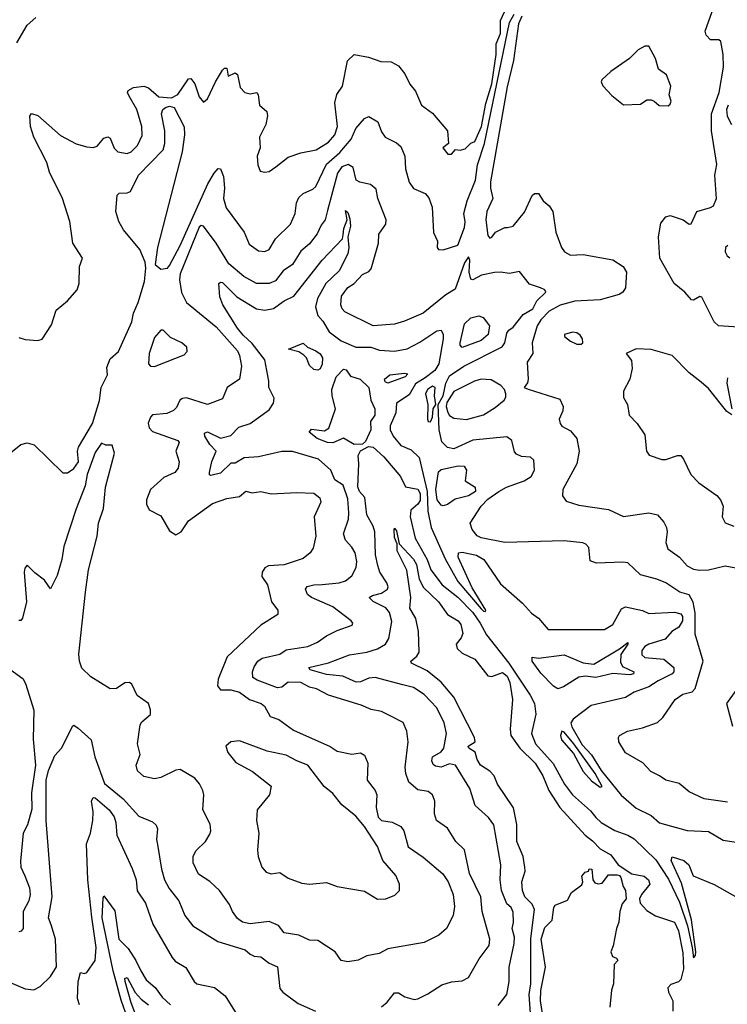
# Model space of a CAD drawing. Extents: x 1552033 to 1694788, y 811965 to 917215.
# Tile 168 of 256: x 1633279 to 1636614, y 833878 to 838518. Entities that reach past the tile are written whole.
import ezdxf

# ---------------------------------------------------------------- set-up
doc = ezdxf.new("R2010")
doc.units = 0

msp = doc.modelspace()

# ---------------------------------------------------------------- linework, layer by layer
at = {"layer": '0CON20XD'}
for points in [[(1636763.6, 837063.6), (1636573.3, 837075), (1636551.8, 837095), (1636495, 837210), (1636485, 837213.8), (1636455, 837196.7), (1636445, 837198.8), (1636414.5, 837234.5), (1636364.6, 837274.6), (1636297.1, 837395), (1636290.4, 837495), (1636300.5, 837559.5), (1636325, 837589.2), (1636345, 837595.5), (1636406.7, 837575), (1636435, 837554), (1636444.1, 837555.9), (1636471.2, 837615), (1636535, 837633.8), (1636548.8, 837641.2), (1636562.9, 837675), (1636555.8, 837785), (1636565.3, 837835.2), (1636540, 837995), (1636539.4, 838075), (1636576.5, 838175), (1636595.7, 838295), (1636595.6, 838355), (1636584.2, 838415), (1636575, 838424.2), (1636535, 838423.1), (1636514.8, 838444.8), (1636510, 838465), (1636558.3, 838601.7)], [(1633235, 836476.7), (1633285, 836516), (1633315, 836524), (1633346.7, 836515), (1633482.1, 836382.1), (1633505, 836382.5), (1633535, 836403.3), (1633556.1, 836435), (1633552.1, 836485), (1633556.5, 836503.5), (1633622.5, 836615), (1633655, 836723.3), (1633663.1, 836785), (1633692.7, 836845), (1633690.2, 836879.8), (1633705, 836920), (1633745, 836954.6), (1633807.4, 837095), (1633815.2, 837135), (1633837.2, 837185), (1633867.5, 837285), (1633873, 837347), (1633870.6, 837375), (1633845.8, 837435), (1633767.7, 837527.7), (1633747.1, 837567), (1633732.5, 837615), (1633738, 837692), (1633748.4, 837701.6), (1633785, 837702.2), (1633800.9, 837709.1), (1633839.4, 837785), (1633955.2, 837905), (1633963.1, 837935), (1633962.9, 837995), (1633947.5, 838075), (1633954.4, 838095), (1633966.9, 838105), (1633985, 838111.4), (1634007.9, 838105), (1634054.1, 838014.1), (1634056.5, 837976.5), (1634044.9, 837895), (1633929.3, 837445), (1633917.5, 837365), (1633945, 837342.5), (1633975, 837347.5), (1633985, 837360), (1634035.6, 837455), (1634165.4, 837745), (1634195, 837795.8), (1634215, 837816.7), (1634226.1, 837815), (1634239.7, 837779.7), (1634245.2, 837725), (1634240.4, 837675), (1634251.9, 837631.9), (1634336.8, 837516.8), (1634361.2, 837461.2), (1634405, 837429.4), (1634435, 837425.6), (1634455, 837435.6), (1634484.3, 837485.7), (1634555.6, 837555), (1634578.3, 837605), (1634583.9, 837655), (1634595, 837680), (1634615, 837699.5), (1634660.7, 837719.3), (1634675, 837731.5), (1634725, 837838.1), (1634788, 837892), (1634841.3, 837955), (1634862.9, 838005), (1634905, 838052.9), (1634925, 838061.9), (1634967.3, 838037.3), (1634985, 837990), (1635001.2, 837965), (1635055, 837937.9), (1635075, 837920.5), (1635094.7, 837875), (1635098.3, 837815), (1635115, 837753.3), (1635135, 837723.1), (1635190, 837700), (1635208.1, 837678.1), (1635222.9, 837635), (1635229.5, 837515), (1635248.1, 837475), (1635246.7, 837445), (1635253.3, 837435), (1635275, 837434), (1635344.7, 837455.3), (1635375, 837539.4), (1635379.2, 837565), (1635373.3, 837605), (1635389, 837665), (1635427.1, 837762.9), (1635437.5, 837835), (1635469.4, 837935), (1635588.4, 838505), (1635609.6, 838545)], [(1633265, 838410), (1633315, 838493.3), (1633355, 838528)], [(1633385, 837012.5), (1633429.1, 837080.9), (1633450.3, 837149.7), (1633505, 837193.3), (1633550, 837245), (1633558.8, 837275), (1633560.8, 837355), (1633575.6, 837395), (1633529.4, 837465), (1633515, 837567.5), (1633480.6, 837675), (1633419.8, 837799.8), (1633407.1, 837845), (1633345.8, 837965), (1633330, 838015), (1633326.8, 838063.2), (1633335, 838076), (1633365, 838067.5), (1633472.1, 837972.1), (1633545, 837934.1), (1633595, 837919.2), (1633625, 837916.4), (1633645, 837922.5), (1633675, 837960), (1633695, 837965.8), (1633705, 837960), (1633723.7, 837913.7), (1633741.4, 837895), (1633785, 837888.4), (1633805, 837895.4), (1633834.6, 837925), (1633857.1, 837972.9), (1633854.7, 838015), (1633831.6, 838095), (1633795, 838157.5), (1633787.5, 838175), (1633789.6, 838185), (1633815, 838198.9), (1633865, 838204.7), (1633886.7, 838196.7), (1633935, 838154.2), (1633995, 838150.6), (1634025, 838165.4), (1634075, 838239.5), (1634085, 838241.1), (1634105, 838215.7), (1634125.4, 838155.4), (1634145, 838130), (1634165, 838146), (1634201.4, 838225), (1634235, 838280), (1634245, 838290), (1634255, 838290), (1634261.7, 838251.7), (1634295, 838267.5), (1634305, 838260), (1634318.3, 838198.3), (1634340, 838175), (1634365, 838168.8), (1634397.5, 838175), (1634403.8, 838163.8), (1634408.8, 838115), (1634444, 838085), (1634446.5, 838065), (1634438.6, 838025), (1634410, 837965), (1634412.5, 837915), (1634398.8, 837875), (1634401.2, 837835), (1634412.5, 837805), (1634435, 837800), (1634455, 837803.3), (1634486, 837825), (1634545, 837870), (1634605, 837890.6), (1634676.2, 837905), (1634735, 837941.5), (1634764.6, 837975), (1634777.8, 838015), (1634764, 838126), (1634774.6, 838165.4), (1634800, 838205), (1634824.3, 838325), (1634855, 838354.2), (1634922.6, 838342.6), (1634981.9, 838321.9), (1635029.7, 838319.7), (1635065, 838301.2), (1635095, 838263.8), (1635118.6, 838215), (1635145, 838181.2), (1635172.5, 838115), (1635225, 838078), (1635296, 837995), (1635300, 837935), (1635273.3, 837915), (1635297.5, 837885), (1635315, 837884), (1635333.6, 837906.4), (1635355, 837904), (1635379.5, 837910.5), (1635405, 837936.7), (1635425, 837943.8), (1635455.9, 838015), (1635477, 838123), (1635505, 838215.5), (1635525.1, 838355.1), (1635525.2, 838405), (1635545, 838453.1), (1635545.2, 838515), (1635564.5, 838555)], [(1635646.6, 838535), (1635630.8, 838499.2), (1635606.1, 838326.1), (1635577.3, 838202.7), (1635498.4, 837755), (1635497.6, 837725), (1635508.9, 837675), (1635480.7, 837615), (1635477, 837575), (1635485, 837501.2), (1635495, 837489.4), (1635505, 837493.1), (1635522.4, 837517.6), (1635565, 837539.2), (1635578.8, 837538.8), (1635605.8, 837545), (1635659, 837611), (1635695, 837689.2), (1635705, 837700), (1635725, 837700), (1635746.2, 837665), (1635775, 837641.4), (1635791.3, 837615), (1635806.5, 837516.5), (1635833.3, 837445), (1635847.5, 837425), (1635875, 837408.9), (1635935, 837411.4), (1636075, 837386), (1636123.8, 837355), (1636138.8, 837328.8), (1636134, 837255), (1636122, 837235), (1636105, 837222.9), (1636015, 837198.9), (1635895, 837191.8), (1635827.2, 837172.8), (1635774.8, 837145.2), (1635735, 837104.1), (1635717.8, 837075), (1635694.8, 836995), (1635698.2, 836945), (1635670.7, 836905), (1635675.7, 836824.3), (1635672.5, 836807.5), (1635657.5, 836785), (1635675, 836776.7), (1635825, 836730), (1635840, 836695), (1635839.4, 836675), (1635822.5, 836635), (1635826, 836615), (1635835, 836602), (1635875, 836580.8), (1635905.8, 836545), (1635916, 836485), (1635905.7, 836425), (1635838.6, 836305), (1635837.5, 836275), (1635855, 836250), (1635915, 836230.5), (1636055, 836210.6), (1636125, 836177.1), (1636245, 836194.3), (1636285.4, 836185.4), (1636315, 836150), (1636327.3, 836125), (1636330.8, 836105), (1636325.4, 836054.6), (1636333.5, 836025), (1636388.5, 835985), (1636425, 835944.6), (1636455, 835928.5), (1636483.6, 835923.6), (1636525, 835925.8), (1636605, 835944.3), (1636654.4, 835934.4)], [(1636335, 838112), (1636345, 838120), (1636349.2, 838135), (1636340, 838165), (1636348.1, 838205), (1636328.3, 838258.3), (1636290, 838285), (1636276.2, 838335), (1636245, 838393.3), (1636225, 838393.8), (1636194.2, 838375.8), (1636153.9, 838336.1), (1636065, 838273.8), (1636022.5, 838235), (1636020, 838225), (1636027, 838207), (1636070.5, 838160.5), (1636125, 838117.5), (1636205, 838120), (1636235, 838140), (1636255, 838140), (1636270, 838135), (1636293.3, 838113.3), (1636335, 838112)], [(1636618.6, 838115), (1636611.2, 838095), (1636613.6, 838063.6), (1636634.2, 838025)], [(1636615, 834831.1), (1636505, 834846.9), (1636435, 834878.9), (1636388, 834918), (1636325, 834934.5), (1636294.6, 834954.6), (1636253.8, 834975), (1636215.5, 835015.5), (1636135, 835063.8), (1636102.5, 835115), (1636100.8, 835135), (1636106.2, 835145), (1636144.5, 835165.5), (1636215, 835180.5), (1636285, 835206.4), (1636310.9, 835229.1), (1636368.1, 835315), (1636405, 835340), (1636449.4, 835350.6), (1636463.2, 835366.8), (1636500.5, 835495), (1636462.7, 835622.7), (1636463.6, 835723.6), (1636453, 835773), (1636435, 835807.8), (1636390, 835820), (1636325, 835863.8), (1636282.4, 835882.4), (1636205, 835901.8), (1636145, 835958.2), (1636122.5, 835962.5), (1635997.5, 835957.5), (1635968.6, 835968.6), (1635961, 836031), (1635947.4, 836047.4), (1635932.7, 836052.7), (1635845, 836063), (1635565, 836054.9), (1635455, 836076.4), (1635435, 836085.6), (1635412.5, 836115), (1635402.5, 836145), (1635454.7, 836225), (1635485, 836258.6), (1635537.5, 836295), (1635573.8, 836315), (1635657.3, 836345), (1635689.6, 836365), (1635705.4, 836395), (1635702.1, 836442.1), (1635686, 836456), (1635645, 836460.4), (1635620.4, 836470.4), (1635612.1, 836482.1), (1635598.5, 836535), (1635575, 836552.7), (1635415, 836536.1), (1635325, 836496.5), (1635295, 836502.3), (1635268.3, 836528.3), (1635256.1, 836585), (1635252.1, 836705), (1635275.2, 836745), (1635288.2, 836805), (1635305, 836840), (1635373.2, 836885), (1635553.3, 836976.7), (1635565.9, 836995), (1635575, 837040.6), (1635585, 837055.7), (1635605, 837070), (1635651.7, 837128.3), (1635697.1, 837155), (1635717.2, 837192.8), (1635759.2, 837235), (1635753.8, 837245), (1635733.8, 837255), (1635681.5, 837271.5), (1635635, 837331.2), (1635587.3, 837322.7), (1635545, 837329.2), (1635516.7, 837326.7), (1635456.2, 837313.8), (1635415, 837292.5), (1635405.4, 837295.4), (1635398.3, 837328.3), (1635400.9, 837385), (1635395, 837400.8), (1635375, 837372.5), (1635331.8, 837248.2), (1635288.3, 837221.7), (1635180.8, 837135), (1635092.6, 837097.4), (1635045, 837083.8), (1634945.2, 837075.2), (1634811.5, 837141.5), (1634798.9, 837155), (1634792, 837175), (1634795.4, 837215), (1634825, 837256.2), (1634855, 837275.5), (1634895, 837317.5), (1634925, 837331.9), (1634935, 837344), (1634970.4, 837465), (1634971.8, 837508.2), (1635004.2, 837555), (1635006.2, 837575), (1634966.7, 837675), (1634960, 837720), (1634932, 837742), (1634882.7, 837752.7), (1634865, 837762.7), (1634851.4, 837821.4), (1634826.7, 837836.7), (1634797.4, 837825), (1634776.9, 837795), (1634730.3, 837619.7), (1634719.3, 837575), (1634699.6, 837550.4), (1634681, 837509), (1634645, 837461.9), (1634605, 837428.2), (1634565, 837364.1), (1634521.3, 837335), (1634485, 837287.1), (1634455, 837274.7), (1634395, 837274.7), (1634335, 837307.8), (1634265, 837368.2), (1634204.7, 837465), (1634145, 837545.4), (1634135, 837548.4), (1634125, 837541.2), (1634035, 837320), (1634031.8, 837291.8), (1634042.2, 837232.2), (1634065.2, 837185.2), (1634205, 837071.1), (1634305, 836958.2), (1634315.6, 836935.6), (1634325.3, 836885), (1634315.4, 836825), (1634257.5, 836785), (1634235, 836732), (1634165, 836704.4), (1634065.6, 836735.6), (1634046.6, 836733.4), (1634033.9, 836725), (1634018.8, 836691.2), (1634004, 836676), (1633972.4, 836662.4), (1633905, 836655.9), (1633895, 836645.4), (1633885, 836617.5), (1633889, 836595), (1633905, 836577.7), (1634025, 836535.6), (1634030.8, 836525), (1634014.4, 836485), (1634030, 836435), (1634025.5, 836405), (1634010, 836385), (1633958.7, 836361.3), (1633895, 836304.5), (1633876.8, 836255), (1633877.1, 836235), (1633888.7, 836208.7), (1633945, 836180.8), (1633985, 836109.2), (1634015, 836091.1), (1634040, 836105), (1634075, 836156.1), (1634188.3, 836238.3), (1634255, 836261.6), (1634315, 836270.8), (1634345, 836297.1), (1634375, 836289.2), (1634415, 836294.2), (1634465, 836284.3), (1634585, 836290), (1634665, 836287.1), (1634694.2, 836265), (1634698.6, 836245), (1634666.7, 836175), (1634674.5, 836085), (1634662.1, 836027.9), (1634648, 836005), (1634615, 835979.4), (1634525, 835949.7), (1634452.5, 835945), (1634434.8, 835935.2), (1634421.8, 835915), (1634420.9, 835895), (1634446.4, 835855), (1634466.2, 835775), (1634496, 835735), (1634496.2, 835715), (1634415, 835664.3), (1634256.9, 835515), (1634215, 835410.8), (1634211.2, 835378.8), (1634225, 835360.5), (1634275, 835360), (1634315, 835348.8), (1634361.9, 835315), (1634416.9, 835295), (1634432.9, 835282.9), (1634460, 835235), (1634499.8, 835219.8), (1634569.8, 835169.8), (1634742.8, 835092.8), (1634775, 835070.4), (1634845, 835057.5), (1634885, 835062.9), (1634905, 835052), (1634920, 835015), (1634916.5, 834935), (1634955, 834885.7), (1634961.8, 834865), (1634959.5, 834805), (1634969.3, 834759.3), (1634985, 834744.8), (1635035, 834737.1), (1635075, 834715.5), (1635089.6, 834695), (1635110.5, 834620.5), (1635181.4, 834571.4), (1635273.3, 834493.3), (1635298.9, 834455), (1635321.8, 834395), (1635328.5, 834338.5), (1635323, 834297), (1635290.6, 834235), (1635255, 834204.3), (1635185, 834169.4), (1635015, 834139.4), (1634972.8, 834117.2), (1634915, 834107.1), (1634875, 834086), (1634825, 834078.8), (1634795, 834084.2), (1634765.8, 834125.8), (1634685, 834178.1), (1634645, 834180), (1634595, 834203.6), (1634525, 834215.6), (1634499.3, 834249.3), (1634455, 834267.8), (1634365, 834256.5), (1634330, 834265), (1634305, 834282.5), (1634281.8, 834315), (1634268.1, 834348.1), (1634220.5, 834415), (1634175, 834457.5), (1634121.5, 834491.5), (1634097.5, 834545), (1634097.3, 834575), (1634108.8, 834601.2), (1634155, 834645.8), (1634175, 834680), (1634180, 834695), (1634177, 834727), (1634142.3, 834795), (1634146.9, 834865), (1634142, 834885), (1634126.7, 834916.7), (1634104.2, 834944.2), (1634035, 834985.4), (1634015, 834982.1), (1633945, 834947.3), (1633915, 834940.5), (1633865, 834951.1), (1633835, 834978.6), (1633828, 835005), (1633846.7, 835055), (1633834.5, 835105), (1633847.5, 835195), (1633855, 835210), (1633895, 835243.3), (1633895.9, 835265.9), (1633886.2, 835295), (1633832.8, 835332.8), (1633807, 835387), (1633796.7, 835395), (1633775, 835392.9), (1633735, 835366.9), (1633705, 835364.3), (1633615, 835421.1), (1633572.5, 835462.5), (1633560.2, 835495), (1633558, 835528), (1633589.8, 835820.2), (1633603.7, 835925), (1633644.5, 836085), (1633649.8, 836145), (1633673.8, 836215), (1633682.8, 836315), (1633725.4, 836475), (1633715, 836512.5), (1633685, 836512.5), (1633665, 836523.3), (1633635, 836478), (1633597.2, 836375), (1633587.9, 836322.1), (1633545, 836213.1), (1633487.6, 836035), (1633477.9, 835975), (1633455, 835899.4), (1633425, 835836.7), (1633396.6, 835876.6), (1633350.9, 835910.9), (1633315, 835947.5), (1633303.6, 835933.6), (1633300, 835915), (1633311.8, 835775), (1633292.7, 835697.3), (1633285, 835686.7), (1633275, 835686.2)], [(1634985, 833866.2), (1635011.2, 833888.8), (1635045, 833932.2), (1635065, 833931.9), (1635094, 833914), (1635138.7, 833901.3), (1635156.4, 833903.6), (1635203.1, 833926.9), (1635269.5, 833970.5), (1635315, 833984.5), (1635365, 833989.2), (1635394.4, 834005), (1635445, 834092.2), (1635491.8, 834155), (1635495.3, 834185), (1635458.2, 834315), (1635452.2, 834385), (1635399.7, 834495), (1635375.4, 834605.4), (1635335, 834645.8), (1635295, 834708.1), (1635243.1, 834745), (1635233.5, 834775), (1635235.4, 834835.4), (1635225, 834865.8), (1635205, 834881.1), (1635155, 834889.2), (1635113.6, 834925), (1635098.8, 834965), (1635095.4, 834995), (1635109.5, 835115), (1635104.4, 835165), (1635086.3, 835206.3), (1635025, 835237.8), (1634985, 835257.3), (1634935, 835268), (1634888.3, 835288.3), (1634735, 835334.4), (1634678.8, 835365), (1634645, 835372.4), (1634604, 835395), (1634545, 835396.1), (1634515, 835372.6), (1634495, 835369.1), (1634397.8, 835405), (1634378.2, 835418.2), (1634376.7, 835445), (1634385, 835468), (1634402.2, 835495), (1634421.2, 835508.8), (1634505, 835528.2), (1634535, 835549.1), (1634637.1, 835565), (1634682.9, 835585), (1634724.7, 835615.3), (1634775, 835639.5), (1634846.7, 835665), (1634850, 835675), (1634841.2, 835685), (1634755, 835751.8), (1634654.4, 835795), (1634635, 835809.4), (1634626.7, 835835), (1634633.4, 835846.6), (1634665, 835855.3), (1634705, 835856.7), (1634785.2, 835864.8), (1634815, 835873.9), (1634845, 835898.1), (1634865, 835936.7), (1634868.4, 835965), (1634860.4, 836005), (1634845, 836032.9), (1634815.3, 836065.3), (1634805.3, 836095), (1634828.8, 836165), (1634831.1, 836195), (1634825, 836260), (1634803.2, 836325), (1634765, 836349.1), (1634744.9, 836394.9), (1634687.9, 836447.9), (1634565, 836483.1), (1634515, 836483.5), (1634405, 836458.2), (1634337.1, 836452.9), (1634295, 836428.8), (1634275, 836428), (1634225, 836380.9), (1634180.6, 836370.6), (1634174.1, 836374.1), (1634174.1, 836384.1), (1634185, 836436.7), (1634205.8, 836485), (1634175, 836516.2), (1634152.5, 836555), (1634150.9, 836569.1), (1634165, 836575.4), (1634225, 836546.9), (1634275, 836559.2), (1634312.2, 836597.8), (1634365, 836614.7), (1634455, 836680.5), (1634475, 836710.8), (1634478.9, 836735), (1634453.1, 836785), (1634453.1, 836815), (1634434.3, 836915), (1634375, 836991.9), (1634331.7, 837031.7), (1634305.6, 837065), (1634236.7, 837175), (1634222.2, 837212.2), (1634217.5, 837275), (1634225, 837281.4), (1634235, 837280), (1634302.8, 837212.8), (1634395, 837155.8), (1634435, 837149.6), (1634475, 837158), (1634525, 837192.8), (1634570.9, 837215), (1634705.5, 837384.5), (1634800, 837485), (1634804.2, 837504.2), (1634806.2, 837535), (1634823.1, 837575), (1634815, 837618.8), (1634825, 837610), (1634835, 837580), (1634838.2, 837545), (1634825.9, 837495), (1634830.8, 837445), (1634825, 837415.6), (1634785.7, 837334.3), (1634722.8, 837275), (1634682.9, 837205), (1634673.7, 837165), (1634683.9, 837125), (1634708.1, 837098.1), (1634738.1, 837048.1), (1634794.4, 837004.4), (1634864, 836975), (1634934.2, 836975.8), (1634975, 836960.7), (1635045, 836956.1), (1635105, 836967.5), (1635165, 836998.7), (1635245, 837052), (1635265, 837055.4), (1635274.4, 837035), (1635274.9, 837014.9), (1635254, 836896), (1635235.4, 836864.6), (1635189.8, 836830.2), (1635145, 836801.7), (1635115, 836750.6), (1635055, 836710.5), (1635052.5, 836665), (1635025.7, 836605), (1635024.8, 836585), (1635038.8, 836555), (1635075, 836511.6), (1635125, 836491.8), (1635161.6, 836455), (1635199.2, 836295), (1635202.9, 836202.9), (1635217.8, 836125), (1635285, 835977.7), (1635345, 835871.2), (1635455, 835741.4), (1635465, 835730.8), (1635475, 835730), (1635475.7, 835735), (1635411.2, 835841.2), (1635345.6, 835985.6), (1635348, 836005), (1635365, 836008.5), (1635432.5, 835995), (1635467.5, 835975), (1635545, 835860), (1635649.3, 835769.3), (1635690.7, 835720.7), (1635725, 835697.5), (1635770, 835645), (1636035.2, 835644.8), (1636075, 835668), (1636115, 835741.9), (1636135, 835751.1), (1636214.5, 835734.5), (1636245, 835719.4), (1636365, 835726.3), (1636395, 835718.9), (1636403.2, 835705), (1636403.5, 835685), (1636386.3, 835655), (1636353.6, 835635), (1636320.9, 835599.1), (1636244.6, 835575), (1636225.4, 835565), (1636210.9, 835545), (1636212.1, 835525), (1636225, 835512), (1636315, 835505.3), (1636362.5, 835465), (1636362.2, 835445), (1636354.4, 835435), (1636288, 835402), (1636245, 835374.1), (1636175, 835348.9), (1636135.3, 835324.7), (1635973, 835287), (1635887.6, 835222.4), (1635877.3, 835205), (1635882.1, 835185), (1635930.9, 835100.9), (1635975, 835054.3), (1636019.2, 834979.2), (1636113.7, 834863.7), (1636185, 834802.2), (1636255, 834767.3), (1636295, 834733.1), (1636425, 834697.3), (1636525, 834692.7), (1636595, 834652.1), (1636665, 834640)], [(1636617.5, 837455), (1636605.5, 837445), (1636604.7, 837425), (1636613.9, 837405), (1636625.8, 837395.8)], [(1635365, 836973.8), (1635355, 836984), (1635354.8, 836995), (1635375, 837085.4), (1635405, 837113.1), (1635442.5, 837122.5), (1635463.3, 837115), (1635493.1, 837075), (1635487.8, 837035), (1635453.8, 837006.2), (1635365, 836973.8)], [(1633915, 836884.4), (1634055, 836938.8), (1634068, 836955), (1634066.2, 836975), (1634043.3, 836995), (1633990.2, 837020.2), (1633955, 837055.8), (1633945, 837055.7), (1633915, 837021.2), (1633889.5, 836945), (1633886.1, 836896.1), (1633895, 836885.6), (1633915, 836884.4)], [(1635925, 836988.8), (1635933.3, 836995), (1635931.2, 837015), (1635921.2, 837031.2), (1635905, 837042), (1635885, 837045.8), (1635847.5, 837035), (1635846.7, 837025), (1635875, 837003.1), (1635905, 836989.4), (1635925, 836988.8)], [(1633275, 837020.8), (1633305, 837011.8), (1633365, 837006.9), (1633385, 837012.5)], [(1634683.8, 836866.2), (1634665, 836869.6), (1634645, 836888.5), (1634630.4, 836925), (1634618, 836938), (1634595, 836952.9), (1634546.7, 836965), (1634615, 836994.4), (1634635, 836975.7), (1634675, 836958), (1634695, 836943.8), (1634706, 836925), (1634704.2, 836895), (1634695, 836872.2), (1634683.8, 836866.2)], [(1636635, 836656.7), (1636612.4, 836672.4), (1636525, 836780.8), (1636490.7, 836810.7), (1636435, 836854.3), (1636355, 836935.6), (1636255, 836964.3), (1636185, 836966.7), (1636137.5, 836945), (1636162.2, 836912.2), (1636165.6, 836875), (1636155.4, 836824.6), (1636125, 836767.5), (1636125, 836737.5), (1636144, 836705), (1636152, 836655), (1636188.8, 836615), (1636225, 836562.5), (1636234, 836485), (1636246.1, 836466.1), (1636306.1, 836446.1), (1636325, 836446), (1636380, 836465), (1636395, 836463.8), (1636407.9, 836447.9), (1636442, 836375), (1636480, 836335), (1636565.4, 836275.4), (1636582, 836255), (1636594.2, 836225), (1636590, 836175), (1636605, 836147.5), (1636645, 836131.2)], [(1634855, 836516), (1634805, 836546.2), (1634755.8, 836524.2), (1634730, 836525), (1634681.1, 836545), (1634644.2, 836575), (1634655, 836588), (1634715, 836580.7), (1634736.8, 836593.2), (1634767.8, 836685), (1634752.2, 836745), (1634750.8, 836775), (1634770.6, 836835), (1634805, 836872.1), (1634818.6, 836868.6), (1634838.7, 836838.7), (1634884.6, 836824.6), (1634924.4, 836784.4), (1634934.4, 836725), (1634953.8, 836683.8), (1634952.5, 836655), (1634932.4, 836625), (1634934.8, 836585), (1634909.6, 836530.4), (1634895, 836518.6), (1634855, 836516)], [(1635015, 836804.8), (1635001.3, 836811.3), (1634998.9, 836825), (1635024.4, 836845), (1635092.5, 836852.5), (1635108.9, 836848.9), (1635096.5, 836835), (1635015, 836804.8)], [(1635385, 836634.1), (1635465, 836656.2), (1635520, 836690), (1635562, 836725), (1635571.2, 836738.8), (1635570.8, 836755), (1635564.2, 836775), (1635547.1, 836795), (1635501.3, 836821.3), (1635455, 836823.5), (1635422.9, 836815), (1635325, 836766.8), (1635292.8, 836715), (1635289.5, 836695), (1635296.8, 836666.8), (1635305, 836653.3), (1635325, 836640.9), (1635385, 836634.1)], [(1636615, 836831.2), (1636612.2, 836805), (1636636.3, 836683.7)], [(1635215, 836623.9), (1635224.4, 836645), (1635228.2, 836685), (1635240, 836705), (1635233.6, 836745), (1635237.6, 836785), (1635225, 836791.6), (1635201.9, 836775), (1635192, 836755), (1635203.2, 836705), (1635201.1, 836635), (1635205, 836625.2), (1635215, 836623.9)], [(1635535, 833872.2), (1635575.9, 833924.1), (1635586.5, 833985), (1635586.3, 834053.7), (1635610.5, 834165), (1635610.9, 834195), (1635600.9, 834235), (1635607, 834263), (1635605, 834312.5), (1635595.6, 834335), (1635575, 834351.4), (1635550.3, 834415), (1635543.1, 834465), (1635547.5, 834535), (1635514, 834724), (1635488.5, 834758.5), (1635425.5, 834815), (1635401.1, 834895), (1635332.5, 835005), (1635305, 835011), (1635265, 834995.1), (1635239.7, 834999.7), (1635228.5, 835008.5), (1635221, 835025), (1635225.6, 835044.4), (1635265, 835068.1), (1635277.5, 835085), (1635291.5, 835155), (1635280, 835205), (1635244.8, 835274.8), (1635185, 835338), (1635135, 835371.2), (1635085, 835384.2), (1634955, 835418.5), (1634925, 835415.5), (1634885, 835398.1), (1634865, 835396.3), (1634802.5, 835425), (1634725, 835432.3), (1634648.8, 835455), (1634641.2, 835465), (1634735, 835487.9), (1634834.4, 835525.6), (1634915, 835537.5), (1634965, 835553), (1635003.8, 835575), (1635018.7, 835601.3), (1635032.7, 835682.7), (1635022.3, 835725), (1635005, 835746.3), (1634945, 835776.6), (1634926.9, 835795), (1634942, 835805), (1634985, 835815.9), (1635012.2, 835835), (1635015.4, 835845), (1635009.2, 835865), (1634976.9, 835915), (1634966.6, 835946.6), (1634956, 835996), (1634953.1, 836105), (1634945, 836131.4), (1634914.8, 836184.8), (1634910.5, 836225), (1634906.6, 836266.6), (1634880.6, 836295), (1634873.3, 836316.7), (1634878.1, 836425), (1634874, 836465), (1634885, 836486.2), (1634922.7, 836507.3), (1634945, 836504.2), (1634995, 836458.8), (1635073.4, 836365), (1635097.6, 836317.6), (1635155.3, 836305.3), (1635167.2, 836285), (1635167.2, 836252.8), (1635155.3, 836234.7), (1635122.9, 836207.1), (1635119, 836175), (1635142.6, 836075), (1635199.8, 835975), (1635216.2, 835925), (1635270.3, 835855), (1635345, 835796.5), (1635415, 835723.9), (1635450, 835675), (1635479.1, 835619.1), (1635584.4, 835485), (1635685.4, 835335), (1635705.6, 835295), (1635712, 835245), (1635691.9, 835155), (1635710.3, 835105), (1635793.4, 835013.4), (1635846.7, 834915), (1635885.2, 834865.2), (1635969.6, 834789.6), (1635995, 834757.7), (1636020.5, 834735), (1636085, 834696.8), (1636145.2, 834675.2), (1636175, 834657.8), (1636278.3, 834558.3), (1636337.1, 834467.1), (1636389.2, 834359.2), (1636427.1, 834247.1), (1636448.9, 834145), (1636455, 834097.5), (1636465, 834107.5), (1636465.6, 834125), (1636445, 834275.6), (1636399, 834449), (1636350.4, 834555), (1636355, 834573.8), (1636410, 834555), (1636433.1, 834535), (1636453.1, 834483.1), (1636552.2, 834442.2), (1636726, 834345)], [(1635275, 836226.7), (1635265, 836229.7), (1635246.2, 836256.2), (1635239.8, 836305), (1635252.7, 836387.3), (1635265, 836398.9), (1635346.2, 836416.2), (1635374.6, 836414.6), (1635384.6, 836395), (1635379.4, 836345), (1635425.8, 836315.8), (1635427.1, 836295), (1635395, 836274), (1635331.5, 836258.5), (1635295, 836233.3), (1635275, 836226.7)], [(1635686.1, 833835), (1635680.3, 833925), (1635689.1, 833975), (1635688.8, 834188.8), (1635706.1, 834325), (1635695, 834350.7), (1635659.7, 834385), (1635648.5, 834415), (1635646.6, 834455), (1635661.1, 834505), (1635660.6, 834525), (1635651.7, 834575), (1635623.1, 834645), (1635621.9, 834725), (1635606.4, 834803.6), (1635531.8, 834915), (1635515, 834955.3), (1635495, 834976.5), (1635451.8, 835005), (1635435, 835032.5), (1635425.9, 835065.9), (1635395.6, 835085), (1635393.5, 835095), (1635425.2, 835114.8), (1635423, 835135), (1635325.1, 835325.1), (1635266, 835396), (1635199.9, 835449.9), (1635126.2, 835485), (1635123.3, 835495), (1635151.1, 835518.9), (1635162.1, 835537.9), (1635159.4, 835635), (1635146.6, 835696.6), (1635117.9, 835745), (1635122.4, 835795), (1635104.2, 835924.2), (1635058.6, 836015), (1635058.8, 836048.8), (1635045, 836077.5), (1635043.5, 836116.5), (1635045, 836122.5), (1635055, 836110), (1635068, 836048), (1635135, 835975.7), (1635149.6, 835950.4), (1635162.1, 835882.1), (1635183.1, 835843.1), (1635253.1, 835775), (1635295.3, 835715), (1635345.7, 835685.7), (1635357.8, 835667.8), (1635367.9, 835625), (1635360.6, 835605), (1635336.6, 835575), (1635341.1, 835555), (1635365, 835533), (1635425.1, 835505.1), (1635485, 835425.5), (1635505, 835422.7), (1635555, 835442.4), (1635576.9, 835425), (1635588.7, 835395), (1635601.3, 835315), (1635590.4, 835175), (1635594.2, 835145), (1635637, 835085), (1635708.4, 835015), (1635744.3, 834955), (1635772.8, 834885), (1635825, 834805.3), (1635945, 834674.5), (1635979.1, 834649.1), (1636015, 834611.1), (1636065, 834582.8), (1636100, 834535), (1636165, 834493.3), (1636222.7, 834482.7), (1636243.1, 834465), (1636249.4, 834445), (1636209.5, 834395), (1636200.5, 834375), (1636203.1, 834355), (1636235, 834320), (1636275.5, 834295.5), (1636365, 834264.5), (1636384.2, 834225), (1636405, 834121.2), (1636407.6, 834045), (1636395, 833994.3), (1636385, 833983.3), (1636347.9, 833972.1), (1636334, 833955), (1636337.5, 833935), (1636357.5, 833895), (1636358.2, 833845)], [(1635815, 835364.7), (1635795, 835376.9), (1635735, 835438.8), (1635694, 835495), (1635695, 835514.3), (1635725, 835509.7), (1635845, 835525.6), (1635935, 835487.5), (1635985, 835481.2), (1636106.9, 835553.1), (1636145, 835582.5), (1636146.2, 835575), (1636113, 835527), (1636110.5, 835490.5), (1636120.8, 835470.8), (1636173.6, 835445), (1636172.7, 835435), (1636155, 835430.2), (1636075, 835436.5), (1635995, 835417.5), (1635945, 835423.8), (1635915, 835420), (1635842.5, 835375), (1635815, 835364.7)], [(1633205, 835478), (1633295, 835411.2), (1633308.6, 835385), (1633345.9, 835265), (1633342.4, 835127.6), (1633354.3, 835005), (1633335.3, 834875), (1633337, 834797), (1633316.2, 834723.8), (1633295.5, 834685), (1633282.7, 834552.7), (1633283.8, 834523.8), (1633302.9, 834482.9), (1633325, 834427.5), (1633328.8, 834395), (1633322.1, 834365), (1633295.3, 834314.7), (1633295.5, 834234.5), (1633286.7, 834223.3), (1633275, 834220)], [(1636655, 835356.2), (1636611.2, 835295), (1636639.3, 835189.3)], [(1633147.6, 834017.6), (1633305, 833951.4), (1633345, 833945.8), (1633375, 833961.9), (1633425, 834008.6), (1633452.2, 834055), (1633448.6, 834185), (1633426.8, 834253.2), (1633414.7, 834285.3), (1633432.5, 834385), (1633403.3, 834745), (1633403.3, 834935), (1633415, 834980), (1633445, 835050), (1633476.7, 835085), (1633530, 835190), (1633535, 835193.3), (1633555, 835179.2), (1633616.2, 835125), (1633633.8, 835045), (1633678.9, 834918.9), (1633766.2, 834846.2), (1633840.6, 834765), (1633905, 834737.8), (1633922.3, 834722.3), (1633928.8, 834705), (1633923.8, 834655), (1633928.1, 834631.9), (1633948, 834515), (1633962.4, 834465), (1633984.3, 834424.3), (1634029.2, 834365), (1634056.7, 834296.7), (1634095, 834248.1), (1634213.4, 834173.4), (1634342.5, 834135), (1634365, 834113.8), (1634385, 834104.2), (1634415, 834101.2), (1634455, 834071.9), (1634494.6, 834054.6), (1634505, 833951.9), (1634519.4, 833935), (1634591.7, 833881.7), (1634673.3, 833845)], [(1636015, 834900.6), (1636023.8, 834905), (1635991.4, 834965), (1635891.5, 835105), (1635845, 835160.6), (1635834.3, 835165.7), (1635827.8, 835145), (1635833.5, 835125), (1635889.5, 835059.5), (1635934.6, 834975), (1635975, 834931.5), (1636015, 834900.6)], [(1634965, 834372.9), (1635005, 834374.4), (1635047, 834393), (1635070, 834415), (1635068.6, 834445), (1635052.5, 834485), (1634990, 834555), (1634965, 834622.5), (1634905, 834715.5), (1634863.6, 834765), (1634797.9, 834817.9), (1634755, 834870.9), (1634714.4, 834905), (1634636.9, 835005), (1634584.7, 835024.7), (1634535, 835052.5), (1634445, 835071.8), (1634315, 835119.4), (1634274.3, 835115.7), (1634250, 835095), (1634260, 835065), (1634297.2, 835017.2), (1634376.2, 834975), (1634465, 834906.7), (1634456, 834865), (1634398, 834795), (1634395.7, 834745), (1634406.5, 834685), (1634399.4, 834605), (1634403.1, 834575), (1634420.8, 834525), (1634441.3, 834501.3), (1634465, 834492.9), (1634505, 834499.2), (1634545, 834472.5), (1634608.3, 834448.3), (1634645, 834444.2), (1634725, 834452), (1634775, 834433.1), (1634905, 834411.4), (1634965, 834372.9)], [(1633619.3, 834289.3), (1633600.3, 834465), (1633594.3, 834635), (1633612.1, 834685), (1633624.2, 834745), (1633625.2, 834785), (1633617, 834835), (1633625, 834852.7), (1633635, 834851.6), (1633700.3, 834795), (1633725, 834761.5), (1633733, 834735), (1633736.2, 834675), (1633808.7, 834518.7), (1633827.5, 834465), (1633833, 834413), (1633872.1, 834355), (1633906.9, 834255), (1633998.3, 834098.3), (1634011.7, 834081.7), (1634061.5, 834051.5), (1634101.1, 833985), (1634114, 833974), (1634197.8, 833957.8), (1634248.3, 833918.3), (1634300, 833835)], [(1635742.9, 833835), (1635733.8, 833893.8), (1635735, 833943.3), (1635757.1, 834052.9), (1635736.8, 834185), (1635755, 834240), (1635788.8, 834275), (1635796.7, 834335), (1635803.3, 834345), (1635861.5, 834368.5), (1635880.6, 834405), (1635929.4, 834440.6), (1635934, 834455), (1635928.3, 834481.7), (1635945, 834500), (1635960, 834505), (1635963, 834517), (1635976.2, 834515), (1635980, 834465), (1635990.3, 834450.3), (1636005.7, 834445.7), (1636025, 834449.2), (1636055, 834488.1), (1636095, 834488.3), (1636106.3, 834485), (1636112.5, 834475), (1636123.1, 834433.1), (1636135.1, 834415), (1636137.1, 834375), (1636119, 834351), (1636107.2, 834315), (1636103.1, 834265), (1636092, 834235), (1636077, 834153), (1636064.7, 834125), (1636073.9, 834103.9), (1636092.5, 834095), (1636098, 834085), (1636081.1, 834065), (1636078.4, 833975), (1636069.2, 833945), (1636061.2, 833865)], [(1633817.1, 833727.1), (1633757.9, 833897.9), (1633718.9, 834035), (1633668.6, 834285), (1633672.2, 834377.8), (1633675, 834390), (1633728.3, 834318.3), (1633745.8, 834185), (1633790.9, 834140.9), (1633826.8, 834085), (1633849.7, 834035), (1633875, 833993.1), (1633917.1, 833957.1), (1633950.9, 833910.9), (1633990, 833875)], [(1633560.9, 833875), (1633552.1, 833905), (1633554.1, 833985.9), (1633565, 834027.5), (1633585, 834023.3), (1633595, 834027.5), (1633635.6, 834084.4), (1633639.1, 834145), (1633619.3, 834289.3)], [(1633862.7, 833732.7), (1633804.8, 833885.2), (1633775.8, 833985), (1633775, 834000), (1633785, 834004.6), (1633823.9, 833933.9), (1633851.7, 833901.7), (1633886.8, 833875)]]:
    msp.add_lwpolyline(points, dxfattribs=at)

doc.saveas('drawing.dxf')
